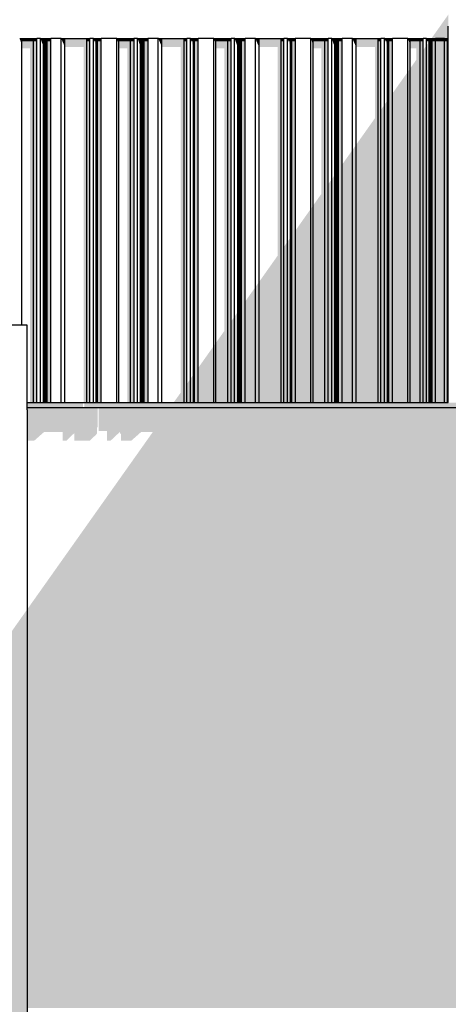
# Model space of a CAD drawing. Header units: metres. Extents: x -58265 to 590738, y -55036 to 35250.
# Tile 114 of 160: x 560654 to 562429, y -47041 to -42959. Entities that reach past the tile are written whole.
import ezdxf

# ---------------------------------------------------------------- set-up
doc = ezdxf.new("R2010")
doc.units = ezdxf.units.M
doc.header["$LTSCALE"] = 0.05
for name, color, linetype in [('Ansicht Süd_3_A_1_Fassaden', 7, 'Continuous'), ('Ansicht Süd_3_A_1_Schraffuren', 7, 'Continuous'), ('Ansicht Süd_3_A_1_Wände_Attika', 7, 'Continuous'), ('Ansicht Süd_3_A_1_Wände_Außen', 7, 'Continuous'), ('Ansicht Süd_3_A_2_Fenster_Türen.Ergänzung', 7, 'Continuous')]:
    doc.layers.add(name, color=color, linetype=linetype)

msp = doc.modelspace()

# ---------------------------------------------------------------- hatches: boundary and pattern name
at = {"layer": 'Ansicht Süd_3_A_1_Schraffuren', "linetype": 'Continuous', "lineweight": 15}
for points in [[(562358.7, -43037.7), (562375.7, -43037.7), (562375.7, -43036.1), (562413.2, -43036.1), (562413.2, -43037.7), (562429.1, -43037.7), (562429.1, -42986.1), (562429.4, -42937.7)], [(560654.4, -43037.7), (560654.9, -43038.6), (560725.2, -43038.6), (560725.7, -43037.7)], [(560654.9, -43038.6), (560654.4, -43037.7), (560658.4, -43048.9), (560663.1, -43048.9), (560663.1, -43038.6)], [(560658.4, -43048.9), (560663.1, -43062.4), (560663.1, -43048.9)], [(560711.7, -43038.6), (560663.1, -43038.6), (560663.1, -43048.9), (560711.7, -43048.9)], [(560663.1, -43077), (560697.6, -43077), (560697.6, -44546.1), (560711.7, -44546.1), (560711.7, -43048.9), (560663.1, -43048.9)], [(560725.2, -43038.6), (560711.7, -43038.6), (560711.7, -43048.9), (560725.9, -43048.9), (560725.9, -43036.1), (560725.7, -43037.7)], [(560711.7, -44546.1), (560725.9, -44546.1), (560725.9, -43048.9), (560711.7, -43048.9)], [(560725.7, -43036.1), (560725.4, -43036.8), (560725.4, -43037.7)], [(560783.5, -43037.7), (560740.9, -43037.7), (560741.3, -43038.6), (560783, -43038.6)], [(560741.3, -43038.6), (560740.9, -43037.7), (560744.8, -43048.9), (560753.3, -43048.9), (560753.3, -43038.6)], [(560744.8, -43048.9), (560753.3, -43072.7), (560753.3, -43048.9)], [(560753.3, -43038.6), (560753.3, -43048.9), (560756.4, -43048.9), (560756.4, -43038.6)], [(560753.3, -43072.7), (560754, -43072.7), (560754, -44546.1), (560756.4, -44546.1), (560756.4, -43048.9), (560753.3, -43048.9)], [(560756.4, -43038.6), (560756.4, -43048.9), (560758.1, -43048.9), (560758.1, -43038.6)], [(560756.4, -44546.1), (560758.1, -44546.1), (560758.1, -43048.9), (560756.4, -43048.9)], [(560758.1, -43038.6), (560758.1, -43048.9), (560762.1, -43048.9), (560762.1, -43038.6)], [(560758.1, -43066.9), (560762.1, -43066.9), (560762.1, -43048.9), (560758.1, -43048.9)], [(560762.1, -43038.6), (560762.1, -43048.9), (560763.9, -43048.9), (560763.9, -43038.6)], [(560763.9, -43048.9), (560762.1, -43048.9), (560762.1, -43066.9), (560762.3, -43067.4), (560762.3, -44546.1), (560763.9, -44546.1)], [(560763.9, -43038.6), (560763.9, -43048.9), (560768.4, -43048.9), (560768.4, -43038.6)], [(560763.9, -44546.1), (560768.4, -44546.1), (560768.4, -43048.9), (560763.9, -43048.9)], [(560768.4, -43048.9), (560783.8, -43048.9), (560783.8, -43036.1), (560783.5, -43037.7), (560783, -43038.6), (560768.4, -43038.6)], [(560768.4, -44546.1), (560783.8, -44546.1), (560783.8, -43048.9), (560768.4, -43048.9)], [(560826.6, -43037.7), (560827.2, -43038.6), (560943.9, -43038.6), (560944.3, -43037.7)], [(560827.2, -43038.6), (560826.6, -43037.7), (560831.4, -43048.9), (560841.7, -43048.9), (560841.7, -43038.6)], [(560831.4, -43048.9), (560841.7, -43072.7), (560841.7, -43048.9)], [(560932.8, -43038.6), (560841.7, -43038.6), (560841.7, -43048.9), (560932.8, -43048.9)], [(560932.8, -43048.9), (560841.7, -43048.9), (560841.7, -43072.7), (560919.2, -43072.7), (560919.2, -44546.1), (560932.8, -44546.1)], [(560943.9, -43038.6), (560932.8, -43038.6), (560932.8, -43048.9), (560944.6, -43048.9), (560944.6, -43036.1), (560944.3, -43037.7)], [(560932.8, -44546.1), (560944.6, -44546.1), (560944.6, -43048.9), (560932.8, -43048.9)], [(560944.1, -43036.8), (560944.1, -43037.7), (560944.3, -43036.1)], [(560991.7, -43037.7), (560960, -43037.7), (560960.4, -43038.6), (560991.1, -43038.6)], [(560960.4, -43038.6), (560960, -43037.7), (560963.7, -43048.9), (560971.5, -43048.9), (560971.5, -43038.6)], [(560971.5, -43048.9), (560963.7, -43048.9), (560970, -43068.1), (560970, -44546.1), (560971.5, -44546.1)], [(560976.8, -43038.6), (560971.5, -43038.6), (560971.5, -43048.9), (560976.8, -43048.9)], [(560971.5, -44546.1), (560976.8, -44546.1), (560976.8, -43048.9), (560971.5, -43048.9)], [(560976.8, -43038.6), (560976.8, -43048.9), (560992, -43048.9), (560992, -43036.1), (560991.7, -43037.7), (560991.1, -43038.6)], [(560976.8, -44546.1), (560992, -44546.1), (560992, -43048.9), (560976.8, -43048.9)], [(561127.6, -43037.7), (561056.4, -43037.7), (561056.9, -43038.6), (561127.1, -43038.6)], [(561056.9, -43038.6), (561056.4, -43037.7), (561060.3, -43048.9), (561065.1, -43048.9), (561065.1, -43038.6)], [(561065.1, -43048.9), (561060.3, -43048.9), (561065.1, -43062.4)], [(561065.1, -43038.6), (561065.1, -43048.9), (561113.7, -43048.9), (561113.7, -43038.6)], [(561113.7, -43048.9), (561065.1, -43048.9), (561065.1, -43077), (561099.5, -43077), (561099.5, -44546.1), (561113.7, -44546.1)], [(561113.7, -43048.9), (561127.8, -43048.9), (561127.8, -43036.1), (561127.6, -43037.7), (561127.1, -43038.6), (561113.7, -43038.6)], [(561113.7, -44546.1), (561127.8, -44546.1), (561127.8, -43048.9), (561113.7, -43048.9)], [(561127.3, -43036.8), (561127.3, -43037.7), (561127.6, -43036.1)], [(561185.5, -43037.7), (561142.8, -43037.7), (561143.3, -43038.6), (561184.9, -43038.6)], [(561143.3, -43038.6), (561142.8, -43037.7), (561146.8, -43048.9), (561155.2, -43048.9), (561155.2, -43038.6)], [(561155.2, -43048.9), (561146.8, -43048.9), (561155.2, -43072.7)], [(561155.2, -43038.6), (561155.2, -43048.9), (561158.3, -43048.9), (561158.3, -43038.6)], [(561155.2, -43072.7), (561155.9, -43072.7), (561155.9, -44546.1), (561158.3, -44546.1), (561158.3, -43048.9), (561155.2, -43048.9)], [(561158.3, -43038.6), (561158.3, -43048.9), (561160.1, -43048.9), (561160.1, -43038.6)], [(561158.3, -44546.1), (561160.1, -44546.1), (561160.1, -43048.9), (561158.3, -43048.9)], [(561160.1, -43038.6), (561160.1, -43048.9), (561164, -43048.9), (561164, -43038.6)], [(561160.1, -43066.9), (561164, -43066.9), (561164, -43048.9), (561160.1, -43048.9)], [(561164, -43038.6), (561164, -43048.9), (561165.8, -43048.9), (561165.8, -43038.6)], [(561164, -43066.9), (561164.2, -43067.4), (561164.2, -44546.1), (561165.8, -44546.1), (561165.8, -43048.9), (561164, -43048.9)], [(561165.8, -43038.6), (561165.8, -43048.9), (561170.4, -43048.9), (561170.4, -43038.6)], [(561165.8, -44546.1), (561170.4, -44546.1), (561170.4, -43048.9), (561165.8, -43048.9)], [(561170.4, -43048.9), (561185.8, -43048.9), (561185.8, -43036.1), (561185.5, -43037.7), (561184.9, -43038.6), (561170.4, -43038.6)], [(561170.4, -44546.1), (561185.8, -44546.1), (561185.8, -43048.9), (561170.4, -43048.9)], [(561346.3, -43037.7), (561228.5, -43037.7), (561229.1, -43038.6), (561345.8, -43038.6)], [(561228.5, -43037.7), (561233.4, -43048.9), (561243.6, -43048.9), (561243.6, -43038.6), (561229.1, -43038.6)], [(561243.6, -43048.9), (561233.4, -43048.9), (561243.6, -43072.7)], [(561334.8, -43038.6), (561243.6, -43038.6), (561243.6, -43048.9), (561334.8, -43048.9)], [(561334.8, -43048.9), (561243.6, -43048.9), (561243.6, -43072.7), (561321.2, -43072.7), (561321.2, -44504.9), (561292, -44546.1), (561334.8, -44546.1)], [(561345.8, -43038.6), (561334.8, -43038.6), (561334.8, -43048.9), (561346.5, -43048.9), (561346.5, -43036.1), (561346.3, -43037.7)], [(561334.8, -44546.1), (561346.5, -44546.1), (561346.5, -43048.9), (561334.8, -43048.9)], [(561346, -43036.8), (561346, -43037.7), (561346.3, -43036.1)], [(561361.7, -44546.1), (561373.4, -44546.1), (561373.4, -43048.9), (561365.6, -43048.9), (561371.9, -43068.1), (561371.9, -44433.2), (561361.7, -44447.6)], [(561361.9, -43037.7), (561362.4, -43038.6), (561393.1, -43038.6), (561393.7, -43037.7)], [(561362.4, -43038.6), (561361.9, -43037.7), (561365.6, -43048.9), (561373.4, -43048.9), (561373.4, -43038.6)], [(561378.7, -43038.6), (561373.4, -43038.6), (561373.4, -43048.9), (561378.7, -43048.9)], [(561373.4, -44546.1), (561378.7, -44546.1), (561378.7, -43048.9), (561373.4, -43048.9)], [(561378.7, -43048.9), (561394, -43048.9), (561394, -43036.1), (561393.7, -43037.7), (561393.1, -43038.6), (561378.7, -43038.6)], [(561378.7, -44546.1), (561394, -44546.1), (561394, -43048.9), (561378.7, -43048.9)], [(561458.3, -43037.7), (561458.8, -43038.6), (561529.1, -43038.6), (561529.5, -43037.7)], [(561458.8, -43038.6), (561458.3, -43037.7), (561462.3, -43048.9), (561467, -43048.9), (561467, -43038.6)], [(561462.3, -43048.9), (561467, -43062.4), (561467, -43048.9)], [(561467, -43038.6), (561467, -43048.9), (561515.6, -43048.9), (561515.6, -43038.6)], [(561467, -44546.1), (561515.6, -44546.1), (561515.6, -43048.9), (561467, -43048.9), (561467, -43077), (561501.4, -43077), (561501.4, -44250), (561467, -44298.7)], [(561515.6, -43048.9), (561529.8, -43048.9), (561529.8, -43036.1), (561529.5, -43037.7), (561529.1, -43038.6), (561515.6, -43038.6)], [(561515.6, -44546.1), (561529.8, -44546.1), (561529.8, -43048.9), (561515.6, -43048.9)], [(561529.3, -43037.7), (561529.5, -43036.1), (561529.3, -43036.8)], [(561544.7, -43037.7), (561545.2, -43038.6), (561586.8, -43038.6), (561587.4, -43037.7)], [(561545.2, -43038.6), (561544.7, -43037.7), (561548.7, -43048.9), (561557.2, -43048.9), (561557.2, -43038.6)], [(561548.7, -43048.9), (561557.2, -43072.7), (561557.2, -43048.9)], [(561557.2, -43038.6), (561557.2, -43048.9), (561560.2, -43048.9), (561560.2, -43038.6)], [(561557.2, -44546.1), (561560.2, -44546.1), (561560.2, -43048.9), (561557.2, -43048.9), (561557.2, -43072.7), (561557.9, -43072.7), (561557.9, -44170.2), (561557.2, -44171.2)], [(561560.2, -43038.6), (561560.2, -43048.9), (561562, -43048.9), (561562, -43038.6)], [(561560.2, -44546.1), (561562, -44546.1), (561562, -43048.9), (561560.2, -43048.9)], [(561562, -43038.6), (561562, -43048.9), (561566, -43048.9), (561566, -43038.6)], [(561562, -43048.9), (561562, -43066.9), (561566, -43066.9), (561566, -43048.9)], [(561566, -43038.6), (561566, -43048.9), (561567.8, -43048.9), (561567.8, -43038.6)], [(561566, -44546.1), (561567.8, -44546.1), (561567.8, -43048.9), (561566, -43048.9), (561566, -43066.9), (561566.2, -43067.4), (561566.2, -44158.5)], [(561567.8, -43038.6), (561567.8, -43048.9), (561572.3, -43048.9), (561572.3, -43038.6)], [(561567.8, -44546.1), (561572.3, -44546.1), (561572.3, -43048.9), (561567.8, -43048.9)], [(561572.3, -43048.9), (561587.7, -43048.9), (561587.7, -43036.1), (561587.4, -43037.7), (561586.8, -43038.6), (561572.3, -43038.6)], [(561572.3, -44546.1), (561587.7, -44546.1), (561587.7, -43048.9), (561572.3, -43048.9)], [(561630.5, -43037.7), (561631.1, -43038.6), (561747.8, -43038.6), (561748.2, -43037.7)], [(561630.5, -43037.7), (561635.3, -43048.9), (561645.6, -43048.9), (561645.6, -43038.6), (561631.1, -43038.6)], [(561645.6, -43048.9), (561635.3, -43048.9), (561645.6, -43072.7)], [(561736.7, -43038.6), (561645.6, -43038.6), (561645.6, -43048.9), (561736.7, -43048.9)], [(561645.6, -44546.1), (561736.7, -44546.1), (561736.7, -43048.9), (561645.6, -43048.9), (561645.6, -43072.7), (561723.1, -43072.7), (561723.1, -43936.5), (561645.6, -44046.2)], [(561747.8, -43038.6), (561736.7, -43038.6), (561736.7, -43048.9), (561748.4, -43048.9), (561748.4, -43036.1), (561748.2, -43037.7)], [(561736.7, -44546.1), (561748.4, -44546.1), (561748.4, -43048.9), (561736.7, -43048.9)], [(561747.9, -43036.8), (561747.9, -43037.7), (561748.2, -43036.1)], [(561773.8, -43864.7), (561763.6, -43879.2), (561763.6, -44546.1), (561775.4, -44546.1), (561775.4, -43048.9), (561767.5, -43048.9), (561773.8, -43068.1)], [(561763.9, -43037.7), (561764.3, -43038.6), (561795, -43038.6), (561795.6, -43037.7)], [(561764.3, -43038.6), (561763.9, -43037.7), (561767.5, -43048.9), (561775.4, -43048.9), (561775.4, -43038.6)], [(561780.7, -43038.6), (561775.4, -43038.6), (561775.4, -43048.9), (561780.7, -43048.9)], [(561775.4, -44546.1), (561780.7, -44546.1), (561780.7, -43048.9), (561775.4, -43048.9)], [(561780.7, -43048.9), (561795.9, -43048.9), (561795.9, -43036.1), (561795.6, -43037.7), (561795, -43038.6), (561780.7, -43038.6)], [(561780.7, -44546.1), (561795.9, -44546.1), (561795.9, -43048.9), (561780.7, -43048.9)], [(561931.5, -43037.7), (561860.3, -43037.7), (561860.7, -43038.6), (561931, -43038.6)], [(561860.7, -43038.6), (561860.3, -43037.7), (561864.2, -43048.9), (561869, -43048.9), (561869, -43038.6)], [(561869, -43048.9), (561864.2, -43048.9), (561869, -43062.4)], [(561869, -43038.6), (561869, -43048.9), (561917.5, -43048.9), (561917.5, -43038.6)], [(561869, -44546.1), (561917.5, -44546.1), (561917.5, -43048.9), (561869, -43048.9), (561869, -43077), (561903.4, -43077), (561903.4, -43681.5), (561869, -43730.2)], [(561917.5, -43048.9), (561931.7, -43048.9), (561931.7, -43036.1), (561931.5, -43037.7), (561931, -43038.6), (561917.5, -43038.6)], [(561917.5, -44546.1), (561931.7, -44546.1), (561931.7, -43048.9), (561917.5, -43048.9)], [(561931.2, -43036.8), (561931.2, -43037.7), (561931.5, -43036.1)], [(561946.7, -43037.7), (561947.2, -43038.6), (561988.8, -43038.6), (561989.4, -43037.7)], [(561947.2, -43038.6), (561946.7, -43037.7), (561950.7, -43048.9), (561959.1, -43048.9), (561959.1, -43038.6)], [(561959.1, -43048.9), (561950.7, -43048.9), (561959.1, -43072.7)], [(561959.1, -43038.6), (561959.1, -43048.9), (561962.2, -43048.9), (561962.2, -43038.6)], [(561959.1, -44546.1), (561962.2, -44546.1), (561962.2, -43048.9), (561959.1, -43048.9), (561959.1, -43072.7), (561959.8, -43072.7), (561959.8, -43601.7), (561959.1, -43602.7)], [(561962.2, -43038.6), (561962.2, -43048.9), (561964, -43048.9), (561964, -43038.6)], [(561962.2, -44546.1), (561964, -44546.1), (561964, -43048.9), (561962.2, -43048.9)], [(561964, -43038.6), (561964, -43048.9), (561967.9, -43048.9), (561967.9, -43038.6)], [(561967.9, -43048.9), (561964, -43048.9), (561964, -43066.9), (561967.9, -43066.9)], [(561967.9, -43038.6), (561967.9, -43048.9), (561969.7, -43048.9), (561969.7, -43038.6)], [(561967.9, -44546.1), (561969.7, -44546.1), (561969.7, -43048.9), (561967.9, -43048.9), (561967.9, -43066.9), (561968.1, -43067.4), (561968.1, -43590)], [(561969.7, -43038.6), (561969.7, -43048.9), (561974.3, -43048.9), (561974.3, -43038.6)], [(561969.7, -44546.1), (561974.3, -44546.1), (561974.3, -43048.9), (561969.7, -43048.9)], [(561974.3, -43048.9), (561989.7, -43048.9), (561989.7, -43036.1), (561989.4, -43037.7), (561988.8, -43038.6), (561974.3, -43038.6)], [(561974.3, -44546.1), (561989.7, -44546.1), (561989.7, -43048.9), (561974.3, -43048.9)], [(562150.1, -43037.7), (562032.4, -43037.7), (562033, -43038.6), (562149.7, -43038.6)], [(562033, -43038.6), (562032.4, -43037.7), (562037.2, -43048.9), (562047.5, -43048.9), (562047.5, -43038.6)], [(562047.5, -43048.9), (562037.2, -43048.9), (562047.5, -43072.7)], [(562138.6, -43038.6), (562047.5, -43038.6), (562047.5, -43048.9), (562138.6, -43048.9)], [(562047.5, -44546.1), (562138.6, -44546.1), (562138.6, -43048.9), (562047.5, -43048.9), (562047.5, -43072.7), (562125.1, -43072.7), (562125.1, -43368), (562047.5, -43477.7)], [(562149.7, -43038.6), (562138.6, -43038.6), (562138.6, -43048.9), (562150.4, -43048.9), (562150.4, -43036.1), (562150.1, -43037.7)], [(562138.6, -44546.1), (562150.4, -44546.1), (562150.4, -43048.9), (562138.6, -43048.9)], [(562149.9, -43037.7), (562150.1, -43036.1), (562149.9, -43036.8)], [(562165.6, -44546.1), (562177.3, -44546.1), (562177.3, -43048.9), (562169.5, -43048.9), (562175.8, -43068.1), (562175.8, -43296.3), (562165.6, -43310.8)], [(562197.5, -43037.7), (562165.8, -43037.7), (562166.2, -43038.6), (562197, -43038.6)], [(562166.2, -43038.6), (562165.8, -43037.7), (562169.5, -43048.9), (562177.3, -43048.9), (562177.3, -43038.6)], [(562182.6, -43038.6), (562177.3, -43038.6), (562177.3, -43048.9), (562182.6, -43048.9)], [(562177.3, -44546.1), (562182.6, -44546.1), (562182.6, -43048.9), (562177.3, -43048.9)], [(562182.6, -43038.6), (562182.6, -43048.9), (562197.8, -43048.9), (562197.8, -43036.1), (562197.5, -43037.7), (562197, -43038.6)], [(562182.6, -44546.1), (562197.8, -44546.1), (562197.8, -43048.9), (562182.6, -43048.9)], [(562325.3, -43037.7), (562262.2, -43037.7), (562262.7, -43038.6), (562324.9, -43038.6)], [(562262.7, -43038.6), (562262.2, -43037.7), (562266.2, -43048.9), (562270.9, -43048.9), (562270.9, -43038.6)], [(562270.9, -43048.9), (562266.2, -43048.9), (562270.9, -43062.4)], [(562270.9, -43038.6), (562270.9, -43048.9), (562313.2, -43048.9), (562313.2, -43038.6)], [(562297.2, -43124.6), (562270.9, -43161.8), (562270.9, -44546.1), (562313.2, -44546.1), (562313.2, -43048.9), (562270.9, -43048.9), (562270.9, -43077), (562297.2, -43077)], [(562313.2, -43048.9), (562325.6, -43048.9), (562325.6, -43036.1), (562325.3, -43037.7), (562324.9, -43038.6), (562313.2, -43038.6)], [(562313.2, -44546.1), (562325.6, -44546.1), (562325.6, -43048.9), (562313.2, -43048.9)], [(562325.1, -43037.7), (562325.3, -43036.1), (562325.1, -43036.8)], [(562325.6, -44546.1), (562338.4, -44546.1), (562338.4, -43066.4), (562325.6, -43084.5)], [(562338.4, -44546.1), (562349.4, -44546.1), (562349.4, -43048.9), (562342, -43048.9), (562344.7, -43057.5), (562338.4, -43066.4)], [(562375.7, -43037.7), (562338.6, -43037.7), (562339, -43038.6), (562375.2, -43038.6)], [(562339, -43038.6), (562338.6, -43037.7), (562342, -43048.9), (562349.4, -43048.9), (562349.4, -43038.6)], [(562352.1, -43038.6), (562349.4, -43038.6), (562349.4, -43048.9), (562352.1, -43048.9)], [(562349.4, -44546.1), (562352.1, -44546.1), (562352.1, -43048.9), (562349.4, -43048.9)], [(562353.6, -43038.6), (562352.1, -43038.6), (562352.1, -43048.9), (562353.6, -43048.9)], [(562352.1, -44546.1), (562353.6, -44546.1), (562353.6, -43048.9), (562352.1, -43048.9)], [(562357.1, -43038.6), (562353.6, -43038.6), (562353.6, -43048.9), (562357.1, -43048.9)], [(562353.6, -44546.1), (562357.1, -44546.1), (562357.1, -43048.9), (562353.6, -43048.9)], [(562358.6, -43038.6), (562357.1, -43038.6), (562357.1, -43048.9), (562358.6, -43048.9)], [(562357.1, -44546.1), (562358.6, -44546.1), (562358.6, -43048.9), (562357.1, -43048.9)], [(562362.6, -43038.6), (562358.6, -43038.6), (562358.6, -43048.9), (562362.6, -43048.9)], [(562358.6, -44546.1), (562362.6, -44546.1), (562362.6, -43048.9), (562358.6, -43048.9)], [(562375.2, -43038.6), (562362.6, -43038.6), (562362.6, -43048.9), (562376, -43048.9), (562376, -43036.1), (562375.7, -43037.7)], [(562362.6, -44546.1), (562376, -44546.1), (562376, -43048.9), (562362.6, -43048.9)], [(562376, -43048.9), (562413, -43048.9), (562413, -43036.1), (562376, -43036.1)], [(562376, -44546.1), (562413, -44546.1), (562413, -43048.9), (562376, -43048.9)], [(562413, -43036.1), (562413, -43048.9), (562426.4, -43048.9), (562426.4, -43038.6), (562413.7, -43038.6), (562413.2, -43037.7), (562413.2, -43036.1)], [(562413, -44546.1), (562426.4, -44546.1), (562426.4, -43048.9), (562413, -43048.9)], [(562429.1, -43037.7), (562413.2, -43037.7), (562413.7, -43038.6), (562429.1, -43038.6)], [(562426.4, -43048.9), (562429, -43048.9), (562429, -43038.6), (562426.4, -43038.6)], [(562429, -43048.9), (562426.4, -43048.9), (562426.4, -44546.1), (562429, -44546.1)], [(562197.8, -44546.1), (562261.9, -44546.1), (562261.9, -43174.5), (562197.8, -43265.1)], [(562270.9, -43161.8), (562261.9, -43174.5), (562261.9, -44546.1), (562270.9, -44546.1)], [(562165.6, -43310.8), (562150.4, -43332.3), (562150.4, -44546.1), (562165.6, -44546.1)], [(561989.7, -44546.1), (562032.1, -44546.1), (562032.1, -43499.5), (561989.7, -43559.5)], [(562047.5, -43477.7), (562032.1, -43499.5), (562032.1, -44546.1), (562047.5, -44546.1)], [(561964, -44546.1), (561967.9, -44546.1), (561967.9, -43590.3), (561964, -43595.9)], [(561931.7, -44546.1), (561946.4, -44546.1), (561946.4, -43620.7), (561931.7, -43641.5)], [(561946.4, -44546.1), (561959.1, -44546.1), (561959.1, -43602.7), (561946.4, -43620.7)], [(561795.9, -44546.1), (561860, -44546.1), (561860, -43742.9), (561795.9, -43833.6)], [(561860, -44546.1), (561869, -44546.1), (561869, -43730.2), (561860, -43742.9)], [(561748.4, -44546.1), (561763.6, -44546.1), (561763.6, -43879.2), (561748.4, -43900.7)], [(561630.2, -44546.1), (561645.6, -44546.1), (561645.6, -44046.2), (561630.2, -44067.9)], [(561587.7, -44546.1), (561630.2, -44546.1), (561630.2, -44067.9), (561587.7, -44128)], [(561566, -44158.7), (561562, -44164.3), (561562, -44546.1), (561566, -44546.1)], [(561529.8, -44546.1), (561544.5, -44546.1), (561544.5, -44189.1), (561529.8, -44209.9)], [(561557.2, -44171.2), (561544.5, -44189.1), (561544.5, -44546.1), (561557.2, -44546.1)], [(561394, -44546.1), (561458.1, -44546.1), (561458.1, -44311.3), (561394, -44402)], [(561458.1, -44546.1), (561467, -44546.1), (561467, -44298.7), (561458.1, -44311.3)], [(561346.5, -44546.1), (561361.7, -44546.1), (561361.7, -44447.6), (561346.5, -44469.1)], [(560685.2, -44546.1), (560685.2, -44566.1), (560916.8, -44566.1), (560916.8, -44546.1)], [(560685.2, -44576.1), (560685.9, -44576.1), (560685.9, -44704.5), (560714.3, -44704.5), (560755, -44668.7), (560832.6, -44668.7), (560832.6, -44704.5), (560847.7, -44704.5), (560880, -44673.3), (560880, -44704.5), (560944.1, -44704.5), (560971.1, -44679.1), (560974.1, -44674.7), (560974.1, -44651.7), (560976.8, -44647.9), (560976.8, -44566.1), (560685.2, -44566.1)], [(560685.9, -47056.1), (562540.9, -47056.1), (562540.9, -47046.1), (562460.9, -47046.1), (562460.9, -47036.1), (562461, -44576.1), (562460.9, -44566.1), (560981.4, -44566.1), (560981.4, -44664.4), (561015.8, -44664.4), (561015.8, -44704.5), (561030.6, -44704.5), (561068.5, -44668.7), (561069.3, -44668.7), (561069.3, -44674.6), (561073.2, -44674.6), (561073.8, -44674), (561073.8, -44704.5), (561116.2, -44704.5), (561156.9, -44668.7), (561205.4, -44668.7), (560685.9, -45403.3)], [(560921.4, -44546.1), (560921.4, -44566.1), (562520.9, -44566.1), (562520.9, -44546.1)], [(560226.7, -50686.1), (560685.9, -50686.1), (560685.9, -45403.3), (560226.7, -46052.8)]]:
    msp.add_hatch(color=7, dxfattribs=at).paths.add_polyline_path(points)

# ---------------------------------------------------------------- linework, layer by layer
at = {"layer": 'Ansicht Süd_3_A_1_Fassaden', "color": 7, "linetype": 'Continuous', "lineweight": 25}
for p, q in [((562429.1, -44546.1), (562429.1, -42986.1)), ((562429.1, -44546.1), (562429.1, -42986.1)), ((560663.1, -43048.9), (560663.1, -43038.6)), ((560663.1, -44226.1), (560663.1, -43048.9)), ((560711.7, -43048.9), (560711.7, -43038.6)), ((560711.7, -44546.1), (560711.7, -43048.9)), ((560725.7, -43036.1), (560725.9, -43036.1)), ((560725.9, -43036.1), (560740.6, -43036.1)), ((560725.9, -43048.9), (560725.9, -43036.1)), ((560725.9, -44546.1), (560725.9, -43048.9)), ((560740.6, -43036.1), (560740.9, -43036.1)), ((560740.6, -43048.9), (560740.6, -43036.1)), ((560740.6, -44546.1), (560740.6, -43048.9)), ((560753.3, -43048.9), (560753.3, -43038.6)), ((560753.3, -44546.1), (560753.3, -43048.9)), ((560753.3, -43048.9), (560756.4, -43048.9)), ((560756.4, -43048.9), (560756.4, -43038.6)), ((560756.4, -44546.1), (560756.4, -43048.9)), ((560758.1, -43048.9), (560758.1, -43038.6)), ((560758.1, -44546.1), (560758.1, -43048.9)), ((560762.1, -43048.9), (560762.1, -43038.6)), ((560762.1, -44546.1), (560762.1, -43048.9)), ((560763.9, -43048.9), (560763.9, -43038.6)), ((560763.9, -44546.1), (560763.9, -43048.9)), ((560768.4, -43048.9), (560768.4, -43038.6)), ((560768.4, -44546.1), (560768.4, -43048.9)), ((560783.5, -43036.1), (560783.8, -43036.1)), ((560783.8, -43036.1), (560826.3, -43036.1)), ((560783.8, -43048.9), (560783.8, -43036.1)), ((560783.8, -44546.1), (560783.8, -43048.9)), ((560826.3, -43036.1), (560826.6, -43036.1)), ((560826.3, -43048.9), (560826.3, -43036.1)), ((560826.3, -44546.1), (560826.3, -43048.9)), ((560841.7, -43048.9), (560841.7, -43038.6)), ((560841.7, -44546.1), (560841.7, -43048.9)), ((560932.8, -43048.9), (560932.8, -43038.6)), ((560932.8, -44546.1), (560932.8, -43048.9)), ((560944.3, -43036.1), (560944.6, -43036.1)), ((560944.6, -43036.1), (560959.7, -43036.1)), ((560944.6, -43048.9), (560944.6, -43036.1)), ((560944.6, -44546.1), (560944.6, -43048.9)), ((560959.7, -43036.1), (560960, -43036.1)), ((560959.7, -43048.9), (560959.7, -43036.1)), ((560959.7, -44546.1), (560959.7, -43048.9)), ((560971.5, -43048.9), (560971.5, -43038.6)), ((560971.5, -44546.1), (560971.5, -43048.9)), ((560976.8, -43048.9), (560976.8, -43038.6)), ((560976.8, -44546.1), (560976.8, -43048.9)), ((560991.7, -43036.1), (560992, -43036.1)), ((560992, -43036.1), (561056.1, -43036.1)), ((560992, -43048.9), (560992, -43036.1)), ((560992, -44546.1), (560992, -43048.9)), ((561056.1, -43036.1), (561056.4, -43036.1)), ((561056.1, -43048.9), (561056.1, -43036.1)), ((561056.1, -44546.1), (561056.1, -43048.9)), ((561065.1, -43048.9), (561065.1, -43038.6)), ((561065.1, -44546.1), (561065.1, -43048.9)), ((561113.7, -43048.9), (561113.7, -43038.6)), ((561113.7, -44546.1), (561113.7, -43048.9)), ((561127.6, -43036.1), (561127.8, -43036.1)), ((561127.8, -43036.1), (561142.6, -43036.1)), ((561127.8, -43048.9), (561127.8, -43036.1)), ((561127.8, -44546.1), (561127.8, -43048.9)), ((561142.6, -43036.1), (561142.8, -43036.1)), ((561142.6, -43048.9), (561142.6, -43036.1)), ((561142.6, -44546.1), (561142.6, -43048.9)), ((561155.2, -43048.9), (561155.2, -43038.6)), ((561155.2, -44546.1), (561155.2, -43048.9)), ((561155.2, -43048.9), (561158.3, -43048.9)), ((561158.3, -43048.9), (561158.3, -43038.6)), ((561158.3, -44546.1), (561158.3, -43048.9)), ((561160.1, -43048.9), (561160.1, -43038.6)), ((561160.1, -44546.1), (561160.1, -43048.9)), ((561164, -43048.9), (561164, -43038.6)), ((561164, -44546.1), (561164, -43048.9)), ((561165.8, -43048.9), (561165.8, -43038.6)), ((561165.8, -44546.1), (561165.8, -43048.9)), ((561170.4, -43048.9), (561170.4, -43038.6)), ((561170.4, -44546.1), (561170.4, -43048.9)), ((561185.5, -43036.1), (561185.8, -43036.1)), ((561185.8, -43036.1), (561228.2, -43036.1)), ((561185.8, -43048.9), (561185.8, -43036.1)), ((561185.8, -44546.1), (561185.8, -43048.9)), ((561228.2, -43036.1), (561228.5, -43036.1)), ((561228.2, -43048.9), (561228.2, -43036.1)), ((561228.2, -44546.1), (561228.2, -43048.9)), ((561243.6, -43048.9), (561243.6, -43038.6)), ((561243.6, -44546.1), (561243.6, -43048.9)), ((561334.8, -43048.9), (561334.8, -43038.6)), ((561334.8, -44546.1), (561334.8, -43048.9)), ((561346.3, -43036.1), (561346.5, -43036.1)), ((561346.5, -43036.1), (561361.7, -43036.1)), ((561346.5, -43048.9), (561346.5, -43036.1)), ((561346.5, -44546.1), (561346.5, -43048.9)), ((561361.7, -43036.1), (561361.9, -43036.1)), ((561361.7, -43048.9), (561361.7, -43036.1)), ((561361.7, -44546.1), (561361.7, -43048.9)), ((561373.4, -43048.9), (561373.4, -43038.6)), ((561373.4, -44546.1), (561373.4, -43048.9)), ((561378.7, -43048.9), (561378.7, -43038.6)), ((561378.7, -44546.1), (561378.7, -43048.9)), ((561393.7, -43036.1), (561394, -43036.1)), ((561394, -43036.1), (561458.1, -43036.1)), ((561394, -43048.9), (561394, -43036.1)), ((561394, -44546.1), (561394, -43048.9)), ((561458.1, -43036.1), (561458.3, -43036.1)), ((561458.1, -43048.9), (561458.1, -43036.1)), ((561458.1, -44546.1), (561458.1, -43048.9)), ((561467, -43048.9), (561467, -43038.6)), ((561467, -44546.1), (561467, -43048.9)), ((561515.6, -43048.9), (561515.6, -43038.6)), ((561515.6, -44546.1), (561515.6, -43048.9)), ((561529.5, -43036.1), (561529.8, -43036.1)), ((561529.8, -43036.1), (561544.5, -43036.1)), ((561529.8, -43048.9), (561529.8, -43036.1)), ((561529.8, -44546.1), (561529.8, -43048.9)), ((561544.5, -43036.1), (561544.7, -43036.1)), ((561544.5, -43048.9), (561544.5, -43036.1)), ((561544.5, -44546.1), (561544.5, -43048.9)), ((561557.2, -43048.9), (561557.2, -43038.6)), ((561557.2, -44546.1), (561557.2, -43048.9)), ((561557.2, -43048.9), (561560.2, -43048.9)), ((561560.2, -43048.9), (561560.2, -43038.6)), ((561560.2, -44546.1), (561560.2, -43048.9)), ((561562, -43048.9), (561562, -43038.6)), ((561562, -44546.1), (561562, -43048.9)), ((561566, -43048.9), (561566, -43038.6)), ((561566, -44546.1), (561566, -43048.9)), ((561567.8, -43048.9), (561567.8, -43038.6)), ((561567.8, -44546.1), (561567.8, -43048.9)), ((561572.3, -43048.9), (561572.3, -43038.6)), ((561572.3, -44546.1), (561572.3, -43048.9)), ((561587.4, -43036.1), (561587.7, -43036.1)), ((561587.7, -43036.1), (561630.2, -43036.1)), ((561587.7, -43048.9), (561587.7, -43036.1)), ((561587.7, -44546.1), (561587.7, -43048.9)), ((561630.2, -43036.1), (561630.5, -43036.1)), ((561630.2, -43048.9), (561630.2, -43036.1)), ((561630.2, -44546.1), (561630.2, -43048.9)), ((561645.6, -43048.9), (561645.6, -43038.6)), ((561645.6, -44546.1), (561645.6, -43048.9)), ((561736.7, -43048.9), (561736.7, -43038.6)), ((561736.7, -44546.1), (561736.7, -43048.9)), ((561748.2, -43036.1), (561748.4, -43036.1)), ((561748.4, -43036.1), (561763.6, -43036.1)), ((561748.4, -43048.9), (561748.4, -43036.1)), ((561748.4, -44546.1), (561748.4, -43048.9)), ((561763.6, -43036.1), (561763.9, -43036.1)), ((561763.6, -43048.9), (561763.6, -43036.1)), ((561763.6, -44546.1), (561763.6, -43048.9)), ((561775.4, -43048.9), (561775.4, -43038.6)), ((561775.4, -44546.1), (561775.4, -43048.9)), ((561780.7, -43048.9), (561780.7, -43038.6)), ((561780.7, -44546.1), (561780.7, -43048.9)), ((561795.6, -43036.1), (561795.9, -43036.1)), ((561795.9, -43036.1), (561860, -43036.1)), ((561795.9, -43048.9), (561795.9, -43036.1)), ((561795.9, -44546.1), (561795.9, -43048.9)), ((561860, -43036.1), (561860.3, -43036.1)), ((561860, -43048.9), (561860, -43036.1)), ((561860, -44546.1), (561860, -43048.9)), ((561869, -43048.9), (561869, -43038.6)), ((561869, -44546.1), (561869, -43048.9)), ((561917.5, -43048.9), (561917.5, -43038.6)), ((561917.5, -44546.1), (561917.5, -43048.9)), ((561931.5, -43036.1), (561931.7, -43036.1)), ((561931.7, -43036.1), (561946.4, -43036.1)), ((561931.7, -43048.9), (561931.7, -43036.1)), ((561931.7, -44546.1), (561931.7, -43048.9)), ((561946.4, -43036.1), (561946.7, -43036.1)), ((561946.4, -43048.9), (561946.4, -43036.1)), ((561946.4, -44546.1), (561946.4, -43048.9)), ((561959.1, -43048.9), (561959.1, -43038.6)), ((561959.1, -44546.1), (561959.1, -43048.9)), ((561959.1, -43048.9), (561962.2, -43048.9)), ((561962.2, -43048.9), (561962.2, -43038.6)), ((561962.2, -44546.1), (561962.2, -43048.9)), ((561964, -43048.9), (561964, -43038.6)), ((561964, -44546.1), (561964, -43048.9)), ((561967.9, -43048.9), (561967.9, -43038.6)), ((561967.9, -44546.1), (561967.9, -43048.9)), ((561969.7, -43048.9), (561969.7, -43038.6)), ((561969.7, -44546.1), (561969.7, -43048.9)), ((561974.3, -43048.9), (561974.3, -43038.6)), ((561974.3, -44546.1), (561974.3, -43048.9)), ((561989.4, -43036.1), (561989.7, -43036.1)), ((561989.7, -43036.1), (562032.1, -43036.1)), ((561989.7, -43048.9), (561989.7, -43036.1)), ((561989.7, -44546.1), (561989.7, -43048.9)), ((562032.1, -43036.1), (562032.4, -43036.1)), ((562032.1, -43048.9), (562032.1, -43036.1)), ((562032.1, -44546.1), (562032.1, -43048.9)), ((562047.5, -43048.9), (562047.5, -43038.6)), ((562047.5, -44546.1), (562047.5, -43048.9)), ((562138.6, -43048.9), (562138.6, -43038.6)), ((562138.6, -44546.1), (562138.6, -43048.9)), ((562150.1, -43036.1), (562150.4, -43036.1)), ((562150.4, -43036.1), (562165.6, -43036.1)), ((562150.4, -43048.9), (562150.4, -43036.1)), ((562150.4, -44546.1), (562150.4, -43048.9)), ((562165.6, -43036.1), (562165.8, -43036.1)), ((562165.6, -43048.9), (562165.6, -43036.1)), ((562165.6, -44546.1), (562165.6, -43048.9)), ((562177.3, -43048.9), (562177.3, -43038.6)), ((562177.3, -44546.1), (562177.3, -43048.9)), ((562182.6, -43048.9), (562182.6, -43038.6)), ((562182.6, -44546.1), (562182.6, -43048.9)), ((562197.5, -43036.1), (562197.8, -43036.1)), ((562197.8, -43036.1), (562261.9, -43036.1)), ((562197.8, -43048.9), (562197.8, -43036.1)), ((562197.8, -44546.1), (562197.8, -43048.9)), ((562261.9, -43036.1), (562262.2, -43036.1)), ((562261.9, -43048.9), (562261.9, -43036.1)), ((562261.9, -44546.1), (562261.9, -43048.9)), ((562270.9, -43048.9), (562270.9, -43038.6)), ((562270.9, -44546.1), (562270.9, -43048.9)), ((562313.2, -43048.9), (562313.2, -43038.6)), ((562313.2, -44546.1), (562313.2, -43048.9)), ((562325.3, -43036.1), (562325.6, -43036.1)), ((562325.6, -43036.1), (562338.4, -43036.1)), ((562325.6, -43048.9), (562325.6, -43036.1)), ((562325.6, -44546.1), (562325.6, -43048.9)), ((562338.4, -43036.1), (562338.6, -43036.1)), ((562338.4, -43048.9), (562338.4, -43036.1)), ((562338.4, -44546.1), (562338.4, -43048.9)), ((562349.4, -43048.9), (562349.4, -43038.6)), ((562349.4, -44546.1), (562349.4, -43048.9)), ((562349.4, -43048.9), (562352.1, -43048.9)), ((562352.1, -43048.9), (562352.1, -43038.6)), ((562352.1, -44546.1), (562352.1, -43048.9)), ((562353.6, -43048.9), (562353.6, -43038.6)), ((562353.6, -44546.1), (562353.6, -43048.9)), ((562357.1, -43048.9), (562357.1, -43038.6)), ((562357.1, -44546.1), (562357.1, -43048.9)), ((562358.6, -43048.9), (562358.6, -43038.6)), ((562358.6, -44546.1), (562358.6, -43048.9)), ((562362.6, -43048.9), (562362.6, -43038.6)), ((562362.6, -44546.1), (562362.6, -43048.9)), ((562375.7, -43036.1), (562376, -43036.1)), ((562376, -43036.1), (562413, -43036.1)), ((562376, -43048.9), (562376, -43036.1)), ((562376, -44546.1), (562376, -43048.9)), ((562413, -43036.1), (562413.2, -43036.1)), ((562413, -43048.9), (562413, -43036.1)), ((562413, -44546.1), (562413, -43048.9)), ((562426.4, -43048.9), (562426.4, -43038.6)), ((562426.4, -44546.1), (562426.4, -43048.9)), ((562426.4, -43048.9), (562429, -43048.9)), ((562429.1, -44546.1), (562429.1, -43038.6)), ((560685.2, -44546.1), (560711.7, -44546.1)), ((560711.7, -44546.1), (560725.9, -44546.1)), ((560725.9, -44546.1), (560740.6, -44546.1)), ((560740.6, -44546.1), (560753.3, -44546.1)), ((560753.3, -44546.1), (560756.4, -44546.1)), ((560756.4, -44546.1), (560758.1, -44546.1)), ((560758.1, -44546.1), (560762.1, -44546.1)), ((560762.1, -44546.1), (560763.9, -44546.1)), ((560763.9, -44546.1), (560768.4, -44546.1)), ((560768.4, -44546.1), (560783.8, -44546.1)), ((560783.8, -44546.1), (560826.3, -44546.1)), ((560826.3, -44546.1), (560841.7, -44546.1)), ((560841.7, -44546.1), (560932.8, -44546.1)), ((560932.8, -44546.1), (560944.6, -44546.1)), ((560944.6, -44546.1), (560959.7, -44546.1)), ((560959.7, -44546.1), (560971.5, -44546.1)), ((560971.5, -44546.1), (560976.8, -44546.1)), ((560976.8, -44546.1), (560992, -44546.1)), ((560992, -44546.1), (561056.1, -44546.1)), ((561056.1, -44546.1), (561065.1, -44546.1)), ((561065.1, -44546.1), (561113.7, -44546.1)), ((561113.7, -44546.1), (561127.8, -44546.1)), ((561127.8, -44546.1), (561142.6, -44546.1)), ((561142.6, -44546.1), (561155.2, -44546.1)), ((561155.2, -44546.1), (561158.3, -44546.1)), ((561158.3, -44546.1), (561160.1, -44546.1)), ((561160.1, -44546.1), (561164, -44546.1)), ((561164, -44546.1), (561165.8, -44546.1)), ((561165.8, -44546.1), (561170.4, -44546.1)), ((561170.4, -44546.1), (561185.8, -44546.1)), ((561185.8, -44546.1), (561228.2, -44546.1)), ((561228.2, -44546.1), (561243.6, -44546.1)), ((561243.6, -44546.1), (561334.8, -44546.1)), ((561334.8, -44546.1), (561346.5, -44546.1)), ((561346.5, -44546.1), (561361.7, -44546.1)), ((561361.7, -44546.1), (561373.4, -44546.1)), ((561373.4, -44546.1), (561378.7, -44546.1)), ((561378.7, -44546.1), (561394, -44546.1)), ((561394, -44546.1), (561458.1, -44546.1)), ((561458.1, -44546.1), (561467, -44546.1)), ((561467, -44546.1), (561515.6, -44546.1)), ((561515.6, -44546.1), (561529.8, -44546.1)), ((561529.8, -44546.1), (561544.5, -44546.1)), ((561544.5, -44546.1), (561557.2, -44546.1)), ((561557.2, -44546.1), (561560.2, -44546.1)), ((561560.2, -44546.1), (561562, -44546.1)), ((561562, -44546.1), (561566, -44546.1)), ((561566, -44546.1), (561567.8, -44546.1)), ((561567.8, -44546.1), (561572.3, -44546.1)), ((561572.3, -44546.1), (561587.7, -44546.1)), ((561587.7, -44546.1), (561630.2, -44546.1)), ((561630.2, -44546.1), (561645.6, -44546.1)), ((561645.6, -44546.1), (561736.7, -44546.1)), ((561736.7, -44546.1), (561748.4, -44546.1)), ((561748.4, -44546.1), (561763.6, -44546.1)), ((561763.6, -44546.1), (561775.4, -44546.1)), ((561775.4, -44546.1), (561780.7, -44546.1)), ((561780.7, -44546.1), (561795.9, -44546.1)), ((561795.9, -44546.1), (561860, -44546.1)), ((561860, -44546.1), (561869, -44546.1)), ((561869, -44546.1), (561917.5, -44546.1)), ((561917.5, -44546.1), (561931.7, -44546.1)), ((561931.7, -44546.1), (561946.4, -44546.1)), ((561946.4, -44546.1), (561959.1, -44546.1)), ((561959.1, -44546.1), (561962.2, -44546.1)), ((561962.2, -44546.1), (561964, -44546.1)), ((561964, -44546.1), (561967.9, -44546.1)), ((561967.9, -44546.1), (561969.7, -44546.1)), ((561969.7, -44546.1), (561974.3, -44546.1)), ((561974.3, -44546.1), (561989.7, -44546.1)), ((561989.7, -44546.1), (562032.1, -44546.1)), ((562032.1, -44546.1), (562047.5, -44546.1)), ((562047.5, -44546.1), (562138.6, -44546.1)), ((562138.6, -44546.1), (562150.4, -44546.1)), ((562150.4, -44546.1), (562165.6, -44546.1)), ((562165.6, -44546.1), (562177.3, -44546.1)), ((562177.3, -44546.1), (562182.6, -44546.1)), ((562182.6, -44546.1), (562197.8, -44546.1)), ((562197.8, -44546.1), (562261.9, -44546.1)), ((562261.9, -44546.1), (562270.9, -44546.1)), ((562270.9, -44546.1), (562313.2, -44546.1)), ((562313.2, -44546.1), (562325.6, -44546.1)), ((562325.6, -44546.1), (562338.4, -44546.1)), ((562338.4, -44546.1), (562349.4, -44546.1)), ((562349.4, -44546.1), (562352.1, -44546.1)), ((562352.1, -44546.1), (562353.6, -44546.1)), ((562353.6, -44546.1), (562357.1, -44546.1)), ((562357.1, -44546.1), (562358.6, -44546.1)), ((562358.6, -44546.1), (562362.6, -44546.1)), ((562362.6, -44546.1), (562376, -44546.1)), ((562376, -44546.1), (562413, -44546.1)), ((562413, -44546.1), (562426.4, -44546.1)), ((562426.4, -44546.1), (562429, -44546.1))]:
    msp.add_line(p, q, dxfattribs=at)
at = {"layer": 'Ansicht Süd_3_A_1_Wände_Attika', "color": 7, "linetype": 'Continuous', "lineweight": 25}
for p, q in [((560725.7, -43037.7), (560654.4, -43037.7)), ((560725.2, -43038.6), (560654.9, -43038.6)), ((560783.5, -43037.7), (560740.9, -43037.7)), ((560783, -43038.6), (560741.3, -43038.6)), ((560944.3, -43037.7), (560826.6, -43037.7)), ((560943.9, -43038.6), (560827.2, -43038.6)), ((560991.7, -43037.7), (560960, -43037.7)), ((560991.1, -43038.6), (560960.4, -43038.6)), ((561127.6, -43037.7), (561056.4, -43037.7)), ((561127.1, -43038.6), (561056.9, -43038.6)), ((561185.5, -43037.7), (561142.8, -43037.7)), ((561184.9, -43038.6), (561143.3, -43038.6)), ((561346.3, -43037.7), (561228.5, -43037.7)), ((561345.8, -43038.6), (561229.1, -43038.6)), ((561393.7, -43037.7), (561361.9, -43037.7)), ((561393.1, -43038.6), (561362.4, -43038.6)), ((561529.5, -43037.7), (561458.3, -43037.7)), ((561529.1, -43038.6), (561458.8, -43038.6)), ((561587.4, -43037.7), (561544.7, -43037.7)), ((561586.8, -43038.6), (561545.2, -43038.6)), ((561748.2, -43037.7), (561630.5, -43037.7)), ((561747.8, -43038.6), (561631.1, -43038.6)), ((561795.6, -43037.7), (561763.9, -43037.7)), ((561795, -43038.6), (561764.3, -43038.6)), ((561931.5, -43037.7), (561860.3, -43037.7)), ((561931, -43038.6), (561860.7, -43038.6)), ((561989.4, -43037.7), (561946.7, -43037.7)), ((561988.8, -43038.6), (561947.2, -43038.6)), ((562150.1, -43037.7), (562032.4, -43037.7)), ((562149.7, -43038.6), (562033, -43038.6)), ((562197.5, -43037.7), (562165.8, -43037.7)), ((562197, -43038.6), (562166.2, -43038.6)), ((562325.3, -43037.7), (562262.2, -43037.7)), ((562324.9, -43038.6), (562262.7, -43038.6)), ((562375.7, -43037.7), (562338.6, -43037.7)), ((562375.2, -43038.6), (562339, -43038.6)), ((562429.1, -43037.7), (562413.2, -43037.7)), ((562429.1, -43038.6), (562413.7, -43038.6))]:
    msp.add_line(p, q, dxfattribs=at)
at = {"layer": 'Ansicht Süd_3_A_1_Wände_Außen', "color": 7, "linetype": 'Continuous', "lineweight": 25}
msp.add_line((560685.2, -44566.1), (562460.9, -44566.1), dxfattribs=at)
at = {"layer": 'Ansicht Süd_3_A_2_Fenster_Türen.Ergänzung', "color": 7, "linetype": 'Continuous', "lineweight": 25}
for p, q in [((560685.2, -44226.1), (555345.9, -44226.1)), ((560685.2, -44576.1), (560685.2, -44226.1)), ((560685.2, -44576.1), (560685.9, -44576.1)), ((560685.9, -44576.1), (560685.9, -50686.1))]:
    msp.add_line(p, q, dxfattribs=at)

doc.saveas('drawing.dxf')
